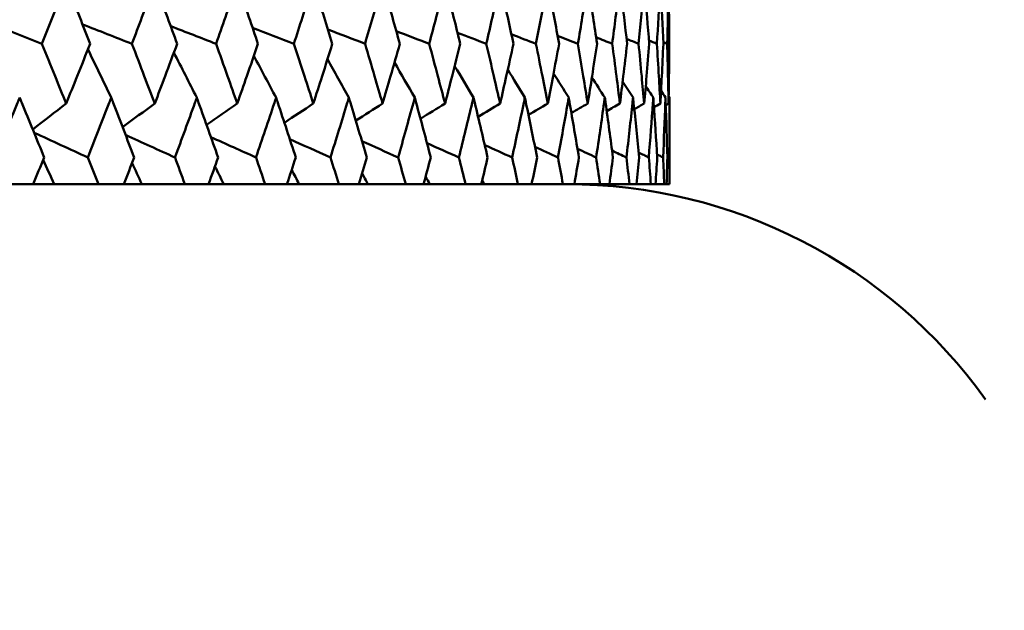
# Model space of a CAD drawing. Header units: millimetres. Extents: x 113 to 2969, y 62 to 2427.
# Tile 35 of 256: x 462 to 472, y 282 to 288. Entities that reach past the tile are written whole.
import ezdxf

# ---------------------------------------------------------------- set-up
doc = ezdxf.new("R2010")
doc.units = ezdxf.units.MM
doc.header["$LTSCALE"] = 12
doc.layers.add('Widoczne (ISO)', color=7, linetype='Continuous', lineweight=50)

msp = doc.modelspace()

# ---------------------------------------------------------------- linework, layer by layer
at = {"layer": 'Widoczne (ISO)'}
for p, q in [((468.6943, 286.3264), (468.6943, 287.1667)), ((462.2532, 286.3264), (462.5161, 286.3264)), ((462.7187, 286.3264), (462.5161, 286.3264)), ((463.1496, 286.3264), (462.7187, 286.3264)), ((463.1496, 286.3264), (463.3965, 286.3264)), ((463.5716, 286.3264), (463.3965, 286.3264)), ((463.989, 286.3264), (463.5716, 286.3264)), ((463.989, 286.3264), (464.2189, 286.3264)), ((464.3658, 286.3264), (464.2189, 286.3264)), ((464.768, 286.3264), (464.3658, 286.3264)), ((464.768, 286.3264), (464.98, 286.3264)), ((465.0982, 286.3264), (464.98, 286.3264)), ((465.4836, 286.3264), (465.0982, 286.3264)), ((465.4836, 286.3264), (465.6768, 286.3264)), ((465.7658, 286.3264), (465.6768, 286.3264)), ((466.1329, 286.3264), (465.7658, 286.3264)), ((466.1329, 286.3264), (466.3066, 286.3264)), ((466.366, 286.3264), (466.3066, 286.3264)), ((466.7133, 286.3264), (466.366, 286.3264)), ((466.7133, 286.3264), (466.8669, 286.3264)), ((466.8965, 286.3264), (466.8669, 286.3264)), ((467.2227, 286.3264), (466.8965, 286.3264)), ((467.2227, 286.3264), (467.3555, 286.3264)), ((467.6589, 286.3264), (467.3555, 286.3264)), ((467.6589, 286.3264), (467.7704, 286.3264)), ((468.0203, 286.3264), (467.7704, 286.3264)), ((468.0203, 286.3264), (468.11, 286.3264)), ((468.3055, 286.3264), (468.11, 286.3264)), ((468.3055, 286.3264), (468.373, 286.3264)), ((468.5132, 286.3264), (468.373, 286.3264)), ((468.5132, 286.3264), (468.5584, 286.3264)), ((468.6427, 286.3264), (468.5584, 286.3264)), ((468.6427, 286.3264), (468.6654, 286.3264)), ((468.6935, 286.3264), (468.6654, 286.3264)), ((468.6935, 286.3264), (468.6943, 286.3264))]:
    msp.add_line(p, q, dxfattribs=at)
msp.add_circle((448.6943, 326.3264), 50, dxfattribs=at)
msp.add_arc((467.6943, 281.3264), 5, 35.54395, 90, dxfattribs=at)
for points, knots in [([(462.8364, 288.2777), (462.8268, 288.2535), (462.8171, 288.2293), (462.7387, 288.0335), (462.6694, 287.8619), (462.5997, 287.6903)], [0.0806421, 0.0806421, 0.0806421, 0.0806421, 0.08897282, 0.08897282, 0.14811965, 0.14811965, 0.14811965, 0.14811965]), ([(463.0693, 287.6903), (463.0019, 287.8618), (462.9339, 288.0333), (462.8558, 288.2291), (462.8461, 288.2534), (462.8364, 288.2777)], [0.02983351, 0.02983351, 0.02983351, 0.02983351, 0.0889495, 0.0889495, 0.09731113, 0.09731113, 0.09731113, 0.09731113]), ([(463.6965, 288.2777), (463.6875, 288.2535), (463.6784, 288.2293), (463.6051, 288.0335), (463.5402, 287.8619), (463.4748, 287.6903)], [0.0806421, 0.0806421, 0.0806421, 0.0806421, 0.08897282, 0.08897282, 0.14811965, 0.14811965, 0.14811965, 0.14811965]), ([(463.9141, 287.6903), (463.8512, 287.8618), (463.7877, 288.0333), (463.7147, 288.2291), (463.7056, 288.2534), (463.6965, 288.2777)], [0.02983351, 0.02983351, 0.02983351, 0.02983351, 0.0889495, 0.0889495, 0.09731113, 0.09731113, 0.09731113, 0.09731113]), ([(464.4974, 288.2777), (464.489, 288.2535), (464.4806, 288.2293), (464.4126, 288.0335), (464.3524, 287.8619), (464.2917, 287.6903)], [0.0806421, 0.0806421, 0.0806421, 0.0806421, 0.08897282, 0.08897282, 0.14811965, 0.14811965, 0.14811965, 0.14811965]), ([(464.6988, 287.6903), (464.6406, 287.8618), (464.5819, 288.0333), (464.5142, 288.2291), (464.5058, 288.2534), (464.4974, 288.2777)], [0.02983351, 0.02983351, 0.02983351, 0.02983351, 0.0889495, 0.0889495, 0.09731113, 0.09731113, 0.09731113, 0.09731113]), ([(465.2359, 288.2777), (465.2282, 288.2535), (465.2205, 288.2293), (465.1581, 288.0335), (465.1028, 287.8619), (465.047, 287.6903)], [0.0806421, 0.0806421, 0.0806421, 0.0806421, 0.08897282, 0.08897282, 0.14811965, 0.14811965, 0.14811965, 0.14811965]), ([(465.4203, 287.6903), (465.3671, 287.8618), (465.3134, 288.0333), (465.2513, 288.2291), (465.2436, 288.2534), (465.2359, 288.2777)], [0.02983351, 0.02983351, 0.02983351, 0.02983351, 0.0889495, 0.0889495, 0.09731113, 0.09731113, 0.09731113, 0.09731113]), ([(465.9091, 288.2777), (465.9022, 288.2535), (465.8952, 288.2293), (465.8387, 288.0335), (465.7885, 287.8619), (465.7377, 287.6903)], [0.0806421, 0.0806421, 0.0806421, 0.0806421, 0.08897282, 0.08897282, 0.14811965, 0.14811965, 0.14811965, 0.14811965]), ([(466.0758, 287.6903), (466.0279, 287.8618), (465.9793, 288.0333), (465.9231, 288.2291), (465.9161, 288.2534), (465.9091, 288.2777)], [0.02983351, 0.02983351, 0.02983351, 0.02983351, 0.0889495, 0.0889495, 0.09731113, 0.09731113, 0.09731113, 0.09731113]), ([(466.5144, 288.2777), (466.5082, 288.2535), (466.502, 288.2293), (466.4516, 288.0335), (466.4067, 287.8619), (466.3612, 287.6903)], [0.0806421, 0.0806421, 0.0806421, 0.0806421, 0.08897282, 0.08897282, 0.14811965, 0.14811965, 0.14811965, 0.14811965]), ([(466.6628, 287.6903), (466.6202, 287.8618), (466.5769, 288.0333), (466.5269, 288.2291), (466.5207, 288.2534), (466.5144, 288.2777)], [0.02983351, 0.02983351, 0.02983351, 0.02983351, 0.0889495, 0.0889495, 0.09731113, 0.09731113, 0.09731113, 0.09731113]), ([(467.0494, 288.2777), (467.044, 288.2535), (467.0385, 288.2293), (466.9944, 288.0335), (466.955, 287.8619), (466.915, 287.6903)], [0.0806421, 0.0806421, 0.0806421, 0.0806421, 0.08897282, 0.08897282, 0.14811965, 0.14811965, 0.14811965, 0.14811965]), ([(467.1788, 287.6903), (467.1417, 287.8618), (467.104, 288.0333), (467.0603, 288.2291), (467.0548, 288.2534), (467.0494, 288.2777)], [0.02983351, 0.02983351, 0.02983351, 0.02983351, 0.0889495, 0.0889495, 0.09731113, 0.09731113, 0.09731113, 0.09731113]), ([(467.5119, 288.2777), (467.5073, 288.2535), (467.5027, 288.2293), (467.4649, 288.0335), (467.4312, 287.8619), (467.3968, 287.6903)], [0.0806421, 0.0806421, 0.0806421, 0.0806421, 0.08897282, 0.08897282, 0.14811965, 0.14811965, 0.14811965, 0.14811965]), ([(467.6218, 287.6903), (467.5905, 287.8618), (467.5585, 288.0333), (467.5212, 288.2291), (467.5166, 288.2534), (467.5119, 288.2777)], [0.02983351, 0.02983351, 0.02983351, 0.02983351, 0.0889495, 0.0889495, 0.09731113, 0.09731113, 0.09731113, 0.09731113]), ([(467.9002, 288.2777), (467.8964, 288.2535), (467.8925, 288.2293), (467.8614, 288.0335), (467.8335, 287.8619), (467.8049, 287.6903)], [0.0806421, 0.0806421, 0.0806421, 0.0806421, 0.08897282, 0.08897282, 0.14811965, 0.14811965, 0.14811965, 0.14811965]), ([(467.9902, 287.6903), (467.9647, 287.8618), (467.9385, 288.0333), (467.9078, 288.2291), (467.904, 288.2534), (467.9002, 288.2777)], [0.02983351, 0.02983351, 0.02983351, 0.02983351, 0.0889495, 0.0889495, 0.09731113, 0.09731113, 0.09731113, 0.09731113]), ([(468.2126, 288.2777), (468.2097, 288.2535), (468.2067, 288.2293), (468.1823, 288.0335), (468.1602, 287.8619), (468.1375, 287.6903)], [0.0806421, 0.0806421, 0.0806421, 0.0806421, 0.08897282, 0.08897282, 0.14811965, 0.14811965, 0.14811965, 0.14811965]), ([(468.2824, 287.6903), (468.2628, 287.8618), (468.2425, 288.0333), (468.2186, 288.2291), (468.2156, 288.2534), (468.2126, 288.2777)], [0.02983351, 0.02983351, 0.02983351, 0.02983351, 0.0889495, 0.0889495, 0.09731113, 0.09731113, 0.09731113, 0.09731113]), ([(468.4481, 288.2777), (468.4459, 288.2535), (468.4438, 288.2293), (468.4262, 288.0335), (468.4102, 287.8619), (468.3934, 287.6903)], [0.0806421, 0.0806421, 0.0806421, 0.0806421, 0.08897282, 0.08897282, 0.14811965, 0.14811965, 0.14811965, 0.14811965]), ([(468.4973, 287.6903), (468.4837, 287.8618), (468.4694, 288.0333), (468.4524, 288.2291), (468.4502, 288.2534), (468.4481, 288.2777)], [0.02983351, 0.02983351, 0.02983351, 0.02983351, 0.0889495, 0.0889495, 0.09731113, 0.09731113, 0.09731113, 0.09731113]), ([(468.6055, 288.2777), (468.6043, 288.2535), (468.603, 288.2293), (468.5923, 288.0335), (468.5823, 287.8619), (468.5715, 287.6903)], [0.0806421, 0.0806421, 0.0806421, 0.0806421, 0.08897282, 0.08897282, 0.14811965, 0.14811965, 0.14811965, 0.14811965]), ([(468.6341, 287.6903), (468.6265, 287.8618), (468.6183, 288.0333), (468.6081, 288.2291), (468.6068, 288.2534), (468.6055, 288.2777)], [0.02983351, 0.02983351, 0.02983351, 0.02983351, 0.0889495, 0.0889495, 0.09731113, 0.09731113, 0.09731113, 0.09731113]), ([(468.6844, 288.2777), (468.684, 288.2535), (468.6836, 288.2293), (468.6799, 288.0335), (468.6759, 287.8619), (468.6713, 287.6903)], [0.0806421, 0.0806421, 0.0806421, 0.0806421, 0.08897282, 0.08897282, 0.14811965, 0.14811965, 0.14811965, 0.14811965]), ([(468.6921, 287.6903), (468.6907, 287.8618), (468.6885, 288.0333), (468.6853, 288.2291), (468.6849, 288.2534), (468.6844, 288.2777)], [0.02983351, 0.02983351, 0.02983351, 0.02983351, 0.0889495, 0.0889495, 0.09731113, 0.09731113, 0.09731113, 0.09731113]), ([(462.5997, 287.6903), (462.6427, 287.5854), (462.6855, 287.4806), (462.7644, 287.2868), (462.8005, 287.1979), (462.8364, 287.109)], [0.02528165, 0.02528165, 0.02528165, 0.02528165, 0.06150593, 0.06150593, 0.09223152, 0.09223152, 0.09223152, 0.09223152]), ([(462.8364, 287.109), (462.8724, 287.1979), (462.9082, 287.2868), (462.9859, 287.4805), (463.0277, 287.5854), (463.0693, 287.6903)], [0.03078053, 0.03078053, 0.03078053, 0.03078053, 0.06149921, 0.06149921, 0.09773041, 0.09773041, 0.09773041, 0.09773041]), ([(463.4748, 287.6903), (463.5152, 287.5854), (463.5553, 287.4806), (463.6292, 287.2868), (463.6629, 287.1979), (463.6965, 287.109)], [0.02528165, 0.02528165, 0.02528165, 0.02528165, 0.06150593, 0.06150593, 0.09223152, 0.09223152, 0.09223152, 0.09223152]), ([(463.6965, 287.109), (463.7301, 287.1979), (463.7636, 287.2868), (463.8362, 287.4805), (463.8752, 287.5854), (463.9141, 287.6903)], [0.03078053, 0.03078053, 0.03078053, 0.03078053, 0.06149921, 0.06149921, 0.09773041, 0.09773041, 0.09773041, 0.09773041]), ([(464.2917, 287.6903), (464.3291, 287.5854), (464.3664, 287.4806), (464.4349, 287.2868), (464.4663, 287.1979), (464.4974, 287.109)], [0.02528165, 0.02528165, 0.02528165, 0.02528165, 0.06150593, 0.06150593, 0.09223152, 0.09223152, 0.09223152, 0.09223152]), ([(464.4974, 287.109), (464.5286, 287.1979), (464.5596, 287.2868), (464.6267, 287.4805), (464.6629, 287.5854), (464.6988, 287.6903)], [0.03078053, 0.03078053, 0.03078053, 0.03078053, 0.06149921, 0.06149921, 0.09773041, 0.09773041, 0.09773041, 0.09773041]), ([(465.047, 287.6903), (465.0814, 287.5854), (465.1157, 287.4806), (465.1786, 287.2868), (465.2073, 287.1979), (465.2359, 287.109)], [0.02528165, 0.02528165, 0.02528165, 0.02528165, 0.06150593, 0.06150593, 0.09223152, 0.09223152, 0.09223152, 0.09223152]), ([(465.2359, 287.109), (465.2645, 287.1979), (465.2929, 287.2868), (465.3544, 287.4805), (465.3875, 287.5854), (465.4203, 287.6903)], [0.03078053, 0.03078053, 0.03078053, 0.03078053, 0.06149921, 0.06149921, 0.09773041, 0.09773041, 0.09773041, 0.09773041]), ([(465.7377, 287.6903), (465.769, 287.5854), (465.8002, 287.4806), (465.8572, 287.2868), (465.8833, 287.1979), (465.9091, 287.109)], [0.02528165, 0.02528165, 0.02528165, 0.02528165, 0.06150593, 0.06150593, 0.09223152, 0.09223152, 0.09223152, 0.09223152]), ([(465.9091, 287.109), (465.935, 287.1979), (465.9607, 287.2868), (466.0164, 287.4805), (466.0462, 287.5854), (466.0758, 287.6903)], [0.03078053, 0.03078053, 0.03078053, 0.03078053, 0.06149921, 0.06149921, 0.09773041, 0.09773041, 0.09773041, 0.09773041]), ([(466.3612, 287.6903), (466.3893, 287.5854), (466.4171, 287.4806), (466.4681, 287.2868), (466.4914, 287.1979), (466.5144, 287.109)], [0.02528165, 0.02528165, 0.02528165, 0.02528165, 0.06150593, 0.06150593, 0.09223152, 0.09223152, 0.09223152, 0.09223152]), ([(466.5144, 287.109), (466.5375, 287.1979), (466.5604, 287.2868), (466.6099, 287.4805), (466.6365, 287.5854), (466.6628, 287.6903)], [0.03078053, 0.03078053, 0.03078053, 0.03078053, 0.06149921, 0.06149921, 0.09773041, 0.09773041, 0.09773041, 0.09773041]), ([(466.915, 287.6903), (466.9397, 287.5854), (466.9641, 287.4806), (467.0088, 287.2868), (467.0292, 287.1979), (467.0494, 287.109)], [0.02528165, 0.02528165, 0.02528165, 0.02528165, 0.06150593, 0.06150593, 0.09223152, 0.09223152, 0.09223152, 0.09223152]), ([(467.0494, 287.109), (467.0696, 287.1979), (467.0896, 287.2868), (467.1328, 287.4805), (467.1559, 287.5854), (467.1788, 287.6903)], [0.03078053, 0.03078053, 0.03078053, 0.03078053, 0.06149921, 0.06149921, 0.09773041, 0.09773041, 0.09773041, 0.09773041]), ([(467.3968, 287.6903), (467.418, 287.5854), (467.439, 287.4806), (467.4773, 287.2868), (467.4947, 287.1979), (467.5119, 287.109)], [0.02528165, 0.02528165, 0.02528165, 0.02528165, 0.06150593, 0.06150593, 0.09223152, 0.09223152, 0.09223152, 0.09223152]), ([(467.5119, 287.109), (467.5291, 287.1979), (467.5462, 287.2868), (467.5829, 287.4805), (467.6025, 287.5854), (467.6218, 287.6903)], [0.03078053, 0.03078053, 0.03078053, 0.03078053, 0.06149921, 0.06149921, 0.09773041, 0.09773041, 0.09773041, 0.09773041]), ([(467.8049, 287.6903), (467.8225, 287.5854), (467.8399, 287.4806), (467.8716, 287.2868), (467.886, 287.1979), (467.9002, 287.109)], [0.02528165, 0.02528165, 0.02528165, 0.02528165, 0.06150593, 0.06150593, 0.09223152, 0.09223152, 0.09223152, 0.09223152]), ([(467.9002, 287.109), (467.9144, 287.1979), (467.9284, 287.2868), (467.9584, 287.4805), (467.9744, 287.5854), (467.9902, 287.6903)], [0.03078053, 0.03078053, 0.03078053, 0.03078053, 0.06149921, 0.06149921, 0.09773041, 0.09773041, 0.09773041, 0.09773041]), ([(468.1375, 287.6903), (468.1515, 287.5854), (468.1653, 287.4806), (468.1903, 287.2868), (468.2016, 287.1979), (468.2126, 287.109)], [0.02528165, 0.02528165, 0.02528165, 0.02528165, 0.06150593, 0.06150593, 0.09223152, 0.09223152, 0.09223152, 0.09223152]), ([(468.2126, 287.109), (468.2237, 287.1979), (468.2346, 287.2868), (468.258, 287.4805), (468.2703, 287.5854), (468.2824, 287.6903)], [0.03078053, 0.03078053, 0.03078053, 0.03078053, 0.06149921, 0.06149921, 0.09773041, 0.09773041, 0.09773041, 0.09773041]), ([(468.3934, 287.6903), (468.4037, 287.5854), (468.4138, 287.4806), (468.432, 287.2868), (468.4401, 287.1979), (468.4481, 287.109)], [0.02528165, 0.02528165, 0.02528165, 0.02528165, 0.06150593, 0.06150593, 0.09223152, 0.09223152, 0.09223152, 0.09223152]), ([(468.4481, 287.109), (468.456, 287.1979), (468.4638, 287.2868), (468.4803, 287.4805), (468.4889, 287.5854), (468.4973, 287.6903)], [0.03078053, 0.03078053, 0.03078053, 0.03078053, 0.06149921, 0.06149921, 0.09773041, 0.09773041, 0.09773041, 0.09773041]), ([(468.5715, 287.6903), (468.5782, 287.5854), (468.5845, 287.4806), (468.5958, 287.2868), (468.6008, 287.1979), (468.6055, 287.109)], [0.02528165, 0.02528165, 0.02528165, 0.02528165, 0.06150593, 0.06150593, 0.09223152, 0.09223152, 0.09223152, 0.09223152]), ([(468.6055, 287.109), (468.6103, 287.1979), (468.6149, 287.2868), (468.6245, 287.4805), (468.6294, 287.5854), (468.6341, 287.6903)], [0.03078053, 0.03078053, 0.03078053, 0.03078053, 0.06149921, 0.06149921, 0.09773041, 0.09773041, 0.09773041, 0.09773041]), ([(468.6713, 287.6903), (468.6741, 287.5854), (468.6767, 287.4806), (468.6811, 287.2868), (468.6828, 287.1979), (468.6844, 287.109)], [0.02528165, 0.02528165, 0.02528165, 0.02528165, 0.06150593, 0.06150593, 0.09223152, 0.09223152, 0.09223152, 0.09223152]), ([(468.6844, 287.109), (468.686, 287.1979), (468.6874, 287.2868), (468.6901, 287.4805), (468.6912, 287.5854), (468.6921, 287.6903)], [0.03078053, 0.03078053, 0.03078053, 0.03078053, 0.06149921, 0.06149921, 0.09773041, 0.09773041, 0.09773041, 0.09773041]), ([(462.3853, 287.1667), (462.3786, 287.1504), (462.3719, 287.1342), (462.2919, 286.9405), (462.218, 286.7631), (462.1437, 286.5856)], [0.0853813, 0.0853813, 0.0853813, 0.0853813, 0.09097809, 0.09097809, 0.15214536, 0.15214536, 0.15214536, 0.15214536]), ([(462.6231, 286.5856), (462.5511, 286.7629), (462.4785, 286.9403), (462.3987, 287.134), (462.392, 287.1503), (462.3853, 287.1667)], [0.0297954, 0.0297954, 0.0297954, 0.0297954, 0.09092493, 0.09092493, 0.09655955, 0.09655955, 0.09655955, 0.09655955]), ([(463.2737, 287.1667), (463.2674, 287.1504), (463.2611, 287.1342), (463.186, 286.9405), (463.1166, 286.7631), (463.0466, 286.5856)], [0.0853813, 0.0853813, 0.0853813, 0.0853813, 0.09097809, 0.09097809, 0.15214536, 0.15214536, 0.15214536, 0.15214536]), ([(463.4968, 286.5856), (463.4293, 286.7629), (463.3613, 286.9403), (463.2863, 287.134), (463.28, 287.1503), (463.2737, 287.1667)], [0.0297954, 0.0297954, 0.0297954, 0.0297954, 0.09092493, 0.09092493, 0.09655955, 0.09655955, 0.09655955, 0.09655955]), ([(464.1046, 287.1667), (464.0987, 287.1504), (464.0929, 287.1342), (464.0229, 286.9405), (463.9582, 286.7631), (463.8929, 286.5856)], [0.0853813, 0.0853813, 0.0853813, 0.0853813, 0.09097809, 0.09097809, 0.15214536, 0.15214536, 0.15214536, 0.15214536]), ([(464.3121, 286.5856), (464.2494, 286.7629), (464.1861, 286.9403), (464.1164, 287.134), (464.1105, 287.1503), (464.1046, 287.1667)], [0.0297954, 0.0297954, 0.0297954, 0.0297954, 0.09092493, 0.09092493, 0.09655955, 0.09655955, 0.09655955, 0.09655955]), ([(464.8746, 287.1667), (464.8692, 287.1504), (464.8638, 287.1342), (464.7993, 286.9405), (464.7395, 286.7631), (464.6792, 286.5856)], [0.0853813, 0.0853813, 0.0853813, 0.0853813, 0.09097809, 0.09097809, 0.15214536, 0.15214536, 0.15214536, 0.15214536]), ([(465.0658, 286.5856), (465.0081, 286.7629), (464.9498, 286.9403), (464.8855, 287.134), (464.8801, 287.1503), (464.8746, 287.1667)], [0.0297954, 0.0297954, 0.0297954, 0.0297954, 0.09092493, 0.09092493, 0.09655955, 0.09655955, 0.09655955, 0.09655955]), ([(465.5809, 287.1667), (465.5759, 287.1504), (465.571, 287.1342), (465.5122, 286.9405), (465.4576, 286.7631), (465.4024, 286.5856)], [0.0853813, 0.0853813, 0.0853813, 0.0853813, 0.09097809, 0.09097809, 0.15214536, 0.15214536, 0.15214536, 0.15214536]), ([(465.7548, 286.5856), (465.7024, 286.7629), (465.6494, 286.9403), (465.5908, 287.134), (465.5858, 287.1503), (465.5809, 287.1667)], [0.0297954, 0.0297954, 0.0297954, 0.0297954, 0.09092493, 0.09092493, 0.09655955, 0.09655955, 0.09655955, 0.09655955]), ([(466.2204, 287.1667), (466.216, 287.1504), (466.2116, 287.1342), (466.1587, 286.9405), (466.1095, 286.7631), (466.0597, 286.5856)], [0.0853813, 0.0853813, 0.0853813, 0.0853813, 0.09097809, 0.09097809, 0.15214536, 0.15214536, 0.15214536, 0.15214536]), ([(466.3765, 286.5856), (466.3296, 286.7629), (466.282, 286.9403), (466.2293, 287.134), (466.2249, 287.1503), (466.2204, 287.1667)], [0.0297954, 0.0297954, 0.0297954, 0.0297954, 0.09092493, 0.09092493, 0.09655955, 0.09655955, 0.09655955, 0.09655955]), ([(466.7909, 287.1667), (466.7869, 287.1504), (466.783, 287.1342), (466.7362, 286.9405), (466.6927, 286.7631), (466.6484, 286.5856)], [0.0853813, 0.0853813, 0.0853813, 0.0853813, 0.09097809, 0.09097809, 0.15214536, 0.15214536, 0.15214536, 0.15214536]), ([(466.9284, 286.5856), (466.8872, 286.7629), (466.8452, 286.9403), (466.7987, 287.134), (466.7948, 287.1503), (466.7909, 287.1667)], [0.0297954, 0.0297954, 0.0297954, 0.0297954, 0.09092493, 0.09092493, 0.09655955, 0.09655955, 0.09655955, 0.09655955]), ([(467.2898, 287.1667), (467.2865, 287.1504), (467.2831, 287.1342), (467.2426, 286.9405), (467.2048, 286.7631), (467.1663, 286.5856)], [0.0853813, 0.0853813, 0.0853813, 0.0853813, 0.09097809, 0.09097809, 0.15214536, 0.15214536, 0.15214536, 0.15214536]), ([(467.4084, 286.5856), (467.373, 286.7629), (467.3368, 286.9403), (467.2966, 287.134), (467.2932, 287.1503), (467.2898, 287.1667)], [0.0297954, 0.0297954, 0.0297954, 0.0297954, 0.09092493, 0.09092493, 0.09655955, 0.09655955, 0.09655955, 0.09655955]), ([(467.7154, 287.1667), (467.7126, 287.1504), (467.7098, 287.1342), (467.6757, 286.9405), (467.6439, 286.7631), (467.6113, 286.5856)], [0.0853813, 0.0853813, 0.0853813, 0.0853813, 0.09097809, 0.09097809, 0.15214536, 0.15214536, 0.15214536, 0.15214536]), ([(467.8145, 286.5856), (467.785, 286.7629), (467.7549, 286.9403), (467.7211, 287.134), (467.7183, 287.1503), (467.7154, 287.1667)], [0.0297954, 0.0297954, 0.0297954, 0.0297954, 0.09092493, 0.09092493, 0.09655955, 0.09655955, 0.09655955, 0.09655955]), ([(468.066, 287.1667), (468.0637, 287.1504), (468.0614, 287.1342), (468.034, 286.9405), (468.0082, 286.7631), (467.9816, 286.5856)], [0.0853813, 0.0853813, 0.0853813, 0.0853813, 0.09097809, 0.09097809, 0.15214536, 0.15214536, 0.15214536, 0.15214536]), ([(468.1451, 286.5856), (468.1218, 286.7629), (468.0977, 286.9403), (468.0706, 287.134), (468.0683, 287.1503), (468.066, 287.1667)], [0.0297954, 0.0297954, 0.0297954, 0.0297954, 0.09092493, 0.09092493, 0.09655955, 0.09655955, 0.09655955, 0.09655955]), ([(468.3401, 287.1667), (468.3383, 287.1504), (468.3366, 287.1342), (468.3159, 286.9405), (468.2962, 286.7631), (468.2758, 286.5856)], [0.0853813, 0.0853813, 0.0853813, 0.0853813, 0.09097809, 0.09097809, 0.15214536, 0.15214536, 0.15214536, 0.15214536]), ([(468.399, 286.5856), (468.3818, 286.7629), (468.3639, 286.9403), (468.3435, 287.134), (468.3418, 287.1503), (468.3401, 287.1667)], [0.0297954, 0.0297954, 0.0297954, 0.0297954, 0.09092493, 0.09092493, 0.09655955, 0.09655955, 0.09655955, 0.09655955]), ([(468.5366, 287.1667), (468.5355, 287.1504), (468.5343, 287.1342), (468.5204, 286.9405), (468.5069, 286.7631), (468.4927, 286.5856)], [0.0853813, 0.0853813, 0.0853813, 0.0853813, 0.09097809, 0.09097809, 0.15214536, 0.15214536, 0.15214536, 0.15214536]), ([(468.5751, 286.5856), (468.5642, 286.7629), (468.5525, 286.9403), (468.5389, 287.134), (468.5378, 287.1503), (468.5366, 287.1667)], [0.0297954, 0.0297954, 0.0297954, 0.0297954, 0.09092493, 0.09092493, 0.09655955, 0.09655955, 0.09655955, 0.09655955]), ([(468.6548, 287.1667), (468.6543, 287.1504), (468.6537, 287.1342), (468.6467, 286.9405), (468.6395, 286.7631), (468.6315, 286.5856)], [0.0853813, 0.0853813, 0.0853813, 0.0853813, 0.09097809, 0.09097809, 0.15214536, 0.15214536, 0.15214536, 0.15214536]), ([(468.6728, 286.5856), (468.6681, 286.7629), (468.6627, 286.9403), (468.656, 287.134), (468.6554, 287.1503), (468.6548, 287.1667)], [0.0297954, 0.0297954, 0.0297954, 0.0297954, 0.09092493, 0.09092493, 0.09655955, 0.09655955, 0.09655955, 0.09655955]), ([(468.6943, 287.1667), (468.6943, 287.1504), (468.6943, 287.1342), (468.6942, 286.9405), (468.6933, 286.7631), (468.6916, 286.5856)], [0.0853813, 0.0853813, 0.0853813, 0.0853813, 0.09097809, 0.09097809, 0.15214536, 0.15214536, 0.15214536, 0.15214536]), ([(462.5161, 286.3264), (462.5517, 286.4122), (462.5872, 286.4981), (462.6227, 286.5846), (462.6229, 286.5851), (462.6231, 286.5856)], [0, 0, 0, 0, 0.02969567, 0.02969567, 0.02988021, 0.02988021, 0.02988021, 0.02988021]), ([(463.0466, 286.5856), (463.0468, 286.5851), (463.047, 286.5846), (463.0815, 286.4981), (463.1156, 286.4122), (463.1496, 286.3264)], [0.02951568, 0.02951568, 0.02951568, 0.02951568, 0.02969929, 0.02969929, 0.05939589, 0.05939589, 0.05939589, 0.05939589]), ([(463.3965, 286.3264), (463.4299, 286.4122), (463.4631, 286.4981), (463.4964, 286.5846), (463.4966, 286.5851), (463.4968, 286.5856)], [0, 0, 0, 0, 0.02969567, 0.02969567, 0.02988021, 0.02988021, 0.02988021, 0.02988021]), ([(463.8929, 286.5856), (463.8931, 286.5851), (463.8933, 286.5846), (463.9254, 286.4981), (463.9573, 286.4122), (463.989, 286.3264)], [0.02951568, 0.02951568, 0.02951568, 0.02951568, 0.02969929, 0.02969929, 0.05939589, 0.05939589, 0.05939589, 0.05939589]), ([(464.2189, 286.3264), (464.2499, 286.4122), (464.2808, 286.4981), (464.3117, 286.5846), (464.3119, 286.5851), (464.3121, 286.5856)], [0, 0, 0, 0, 0.02969567, 0.02969567, 0.02988021, 0.02988021, 0.02988021, 0.02988021]), ([(464.6792, 286.5856), (464.6794, 286.5851), (464.6795, 286.5846), (464.7093, 286.4981), (464.7387, 286.4122), (464.768, 286.3264)], [0.02951568, 0.02951568, 0.02951568, 0.02951568, 0.02969929, 0.02969929, 0.05939589, 0.05939589, 0.05939589, 0.05939589]), ([(464.98, 286.3264), (465.0086, 286.4122), (465.037, 286.4981), (465.0654, 286.5846), (465.0656, 286.5851), (465.0658, 286.5856)], [0, 0, 0, 0, 0.02969567, 0.02969567, 0.02988021, 0.02988021, 0.02988021, 0.02988021]), ([(465.4024, 286.5856), (465.4025, 286.5851), (465.4027, 286.5846), (465.4299, 286.4981), (465.4568, 286.4122), (465.4836, 286.3264)], [0.02951568, 0.02951568, 0.02951568, 0.02951568, 0.02969929, 0.02969929, 0.05939589, 0.05939589, 0.05939589, 0.05939589]), ([(465.6768, 286.3264), (465.7028, 286.4122), (465.7286, 286.4981), (465.7545, 286.5846), (465.7546, 286.5851), (465.7548, 286.5856)], [0, 0, 0, 0, 0.02969567, 0.02969567, 0.02988021, 0.02988021, 0.02988021, 0.02988021]), ([(466.0597, 286.5856), (466.0598, 286.5851), (466.06, 286.5846), (466.0845, 286.4981), (466.1088, 286.4122), (466.1329, 286.3264)], [0.02951568, 0.02951568, 0.02951568, 0.02951568, 0.02969929, 0.02969929, 0.05939589, 0.05939589, 0.05939589, 0.05939589]), ([(466.3066, 286.3264), (466.3299, 286.4122), (466.3531, 286.4981), (466.3762, 286.5846), (466.3764, 286.5851), (466.3765, 286.5856)], [0, 0, 0, 0, 0.02969567, 0.02969567, 0.02988021, 0.02988021, 0.02988021, 0.02988021]), ([(466.6484, 286.5856), (466.6485, 286.5851), (466.6487, 286.5846), (466.6705, 286.4981), (466.692, 286.4122), (466.7133, 286.3264)], [0.02951568, 0.02951568, 0.02951568, 0.02951568, 0.02969929, 0.02969929, 0.05939589, 0.05939589, 0.05939589, 0.05939589]), ([(466.8669, 286.3264), (466.8874, 286.4122), (466.9078, 286.4981), (466.9282, 286.5846), (466.9283, 286.5851), (466.9284, 286.5856)], [0, 0, 0, 0, 0.02969567, 0.02969567, 0.02988021, 0.02988021, 0.02988021, 0.02988021]), ([(467.1663, 286.5856), (467.1664, 286.5851), (467.1665, 286.5846), (467.1855, 286.4981), (467.2042, 286.4122), (467.2227, 286.3264)], [0.02951568, 0.02951568, 0.02951568, 0.02951568, 0.02969929, 0.02969929, 0.05939589, 0.05939589, 0.05939589, 0.05939589]), ([(467.3555, 286.3264), (467.3732, 286.4122), (467.3907, 286.4981), (467.4082, 286.5846), (467.4083, 286.5851), (467.4084, 286.5856)], [0, 0, 0, 0, 0.02969567, 0.02969567, 0.02988021, 0.02988021, 0.02988021, 0.02988021]), ([(467.6113, 286.5856), (467.6113, 286.5851), (467.6114, 286.5846), (467.6275, 286.4981), (467.6433, 286.4122), (467.6589, 286.3264)], [0.02951568, 0.02951568, 0.02951568, 0.02951568, 0.02969929, 0.02969929, 0.05939589, 0.05939589, 0.05939589, 0.05939589]), ([(467.7704, 286.3264), (467.7852, 286.4122), (467.7998, 286.4981), (467.8143, 286.5846), (467.8144, 286.5851), (467.8145, 286.5856)], [0, 0, 0, 0, 0.02969567, 0.02969567, 0.02988021, 0.02988021, 0.02988021, 0.02988021]), ([(467.9816, 286.5856), (467.9817, 286.5851), (467.9817, 286.5846), (467.9948, 286.4981), (468.0077, 286.4122), (468.0203, 286.3264)], [0.02951568, 0.02951568, 0.02951568, 0.02951568, 0.02969929, 0.02969929, 0.05939589, 0.05939589, 0.05939589, 0.05939589]), ([(468.11, 286.3264), (468.1218, 286.4122), (468.1335, 286.4981), (468.145, 286.5846), (468.1451, 286.5851), (468.1451, 286.5856)], [0, 0, 0, 0, 0.02969567, 0.02969567, 0.02988021, 0.02988021, 0.02988021, 0.02988021]), ([(468.2758, 286.5856), (468.2758, 286.5851), (468.2759, 286.5846), (468.286, 286.4981), (468.2958, 286.4122), (468.3055, 286.3264)], [0.02951568, 0.02951568, 0.02951568, 0.02951568, 0.02969929, 0.02969929, 0.05939589, 0.05939589, 0.05939589, 0.05939589]), ([(468.373, 286.3264), (468.3818, 286.4122), (468.3904, 286.4981), (468.3989, 286.5846), (468.399, 286.5851), (468.399, 286.5856)], [0, 0, 0, 0, 0.02969567, 0.02969567, 0.02988021, 0.02988021, 0.02988021, 0.02988021]), ([(468.4927, 286.5856), (468.4927, 286.5851), (468.4928, 286.5846), (468.4998, 286.4981), (468.5066, 286.4122), (468.5132, 286.3264)], [0.02951568, 0.02951568, 0.02951568, 0.02951568, 0.02969929, 0.02969929, 0.05939589, 0.05939589, 0.05939589, 0.05939589]), ([(468.5584, 286.3264), (468.5641, 286.4122), (468.5697, 286.4981), (468.5751, 286.5846), (468.5751, 286.5851), (468.5751, 286.5856)], [0, 0, 0, 0, 0.02969567, 0.02969567, 0.02988021, 0.02988021, 0.02988021, 0.02988021]), ([(468.6315, 286.5856), (468.6315, 286.5851), (468.6315, 286.5846), (468.6355, 286.4981), (468.6392, 286.4122), (468.6427, 286.3264)], [0.02951568, 0.02951568, 0.02951568, 0.02951568, 0.02969929, 0.02969929, 0.05939589, 0.05939589, 0.05939589, 0.05939589]), ([(468.6654, 286.3264), (468.668, 286.4122), (468.6705, 286.4981), (468.6728, 286.5846), (468.6728, 286.5851), (468.6728, 286.5856)], [0, 0, 0, 0, 0.02969567, 0.02969567, 0.02988021, 0.02988021, 0.02988021, 0.02988021]), ([(468.6916, 286.5856), (468.6916, 286.5851), (468.6916, 286.5846), (468.6924, 286.4981), (468.6931, 286.4122), (468.6935, 286.3264)], [0.02951568, 0.02951568, 0.02951568, 0.02951568, 0.02969929, 0.02969929, 0.05939589, 0.05939589, 0.05939589, 0.05939589])]:
    msp.add_open_spline(points, degree=3, knots=knots, dxfattribs=at)
for points in [[(462.0812, 287.897), (462.254, 287.8281), (462.4268, 287.7592), (462.5997, 287.6903)], [(462.9951, 287.8786), (463.155, 287.8159), (463.3149, 287.7531), (463.4748, 287.6903)], [(463.8512, 287.8613), (463.998, 287.8043), (464.1448, 287.7473), (464.2917, 287.6903)], [(464.6463, 287.8447), (464.7798, 287.7932), (464.9134, 287.7418), (465.047, 287.6903)], [(465.3773, 287.8287), (465.4974, 287.7826), (465.6176, 287.7364), (465.7377, 287.6903)], [(466.0413, 287.8132), (466.148, 287.7723), (466.2546, 287.7313), (466.3612, 287.6903)], [(466.6359, 287.798), (466.7289, 287.7621), (466.822, 287.7262), (466.915, 287.6903)], [(467.1587, 287.783), (467.2381, 287.7521), (467.3174, 287.7212), (467.3968, 287.6903)], [(467.6076, 287.7681), (467.6733, 287.7422), (467.7391, 287.7162), (467.8049, 287.6903)], [(467.9808, 287.7531), (468.033, 287.7322), (468.0853, 287.7112), (468.1375, 287.6903)], [(468.2769, 287.738), (468.3158, 287.7221), (468.3546, 287.7062), (468.3934, 287.6903)], [(463.2737, 287.1667), (463.1987, 287.3235), (463.1235, 287.4801), (463.048, 287.6365)], [(468.4947, 287.7226), (468.5203, 287.7118), (468.5459, 287.701), (468.5715, 287.6903)], [(468.6333, 287.7067), (468.646, 287.7012), (468.6586, 287.6958), (468.6713, 287.6903)], [(464.1046, 287.1667), (464.0307, 287.3128), (463.9566, 287.4588), (463.8823, 287.6045)], [(464.8746, 287.1667), (464.8028, 287.3022), (464.7307, 287.4375), (464.6584, 287.5726)], [(465.5809, 287.1667), (465.5119, 287.2914), (465.4426, 287.4159), (465.3732, 287.5403)], [(466.2204, 287.1667), (466.1551, 287.2804), (466.0896, 287.394), (466.0239, 287.5074)], [(466.7909, 287.1667), (466.7301, 287.2691), (466.6692, 287.3715), (466.6081, 287.4737)], [(467.2898, 287.1667), (467.2345, 287.2575), (467.179, 287.3482), (467.1235, 287.4388)], [(467.7154, 287.1667), (467.6664, 287.2453), (467.6173, 287.3239), (467.5681, 287.4024)], [(468.066, 287.1667), (468.0242, 287.2325), (467.9823, 287.2983), (467.9404, 287.3641)], [(468.3401, 287.1667), (468.3064, 287.2189), (468.2727, 287.2711), (468.239, 287.3233)], [(468.5366, 287.1667), (468.5121, 287.2043), (468.4876, 287.2419), (468.4631, 287.2796)], [(468.6548, 287.1667), (468.6406, 287.1885), (468.6263, 287.2102), (468.612, 287.232)], [(468.6943, 287.1667), (468.6914, 287.1711), (468.6886, 287.1754), (468.6857, 287.1798)], [(462.8364, 287.109), (462.7284, 287.0252), (462.6202, 286.9415), (462.5121, 286.8579)], [(463.6965, 287.109), (463.5924, 287.0329), (463.4882, 286.9568), (463.3839, 286.8809)], [(464.4974, 287.109), (464.3981, 287.0401), (464.2988, 286.9713), (464.1994, 286.9025)], [(465.2359, 287.109), (465.1424, 287.047), (465.0488, 286.9851), (464.9553, 286.9232)], [(465.9091, 287.109), (465.8222, 287.0536), (465.7353, 286.9983), (465.6483, 286.9431)], [(466.5144, 287.109), (466.4349, 287.0601), (466.3554, 287.0112), (466.2759, 286.9623)], [(467.0494, 287.109), (466.978, 287.0664), (466.9067, 287.0238), (466.8353, 286.9812)], [(467.5119, 287.109), (467.4494, 287.0726), (467.3869, 287.0362), (467.3244, 286.9998)], [(467.9002, 287.109), (467.8472, 287.0787), (467.7942, 287.0485), (467.7412, 287.0183)], [(468.2126, 287.109), (468.1698, 287.0849), (468.127, 287.0609), (468.0841, 287.0368)], [(468.4481, 287.109), (468.416, 287.0912), (468.3839, 287.0733), (468.3517, 287.0555)], [(468.6055, 287.109), (468.5847, 287.0975), (468.5639, 287.086), (468.5431, 287.0746)], [(468.6844, 287.109), (468.6754, 287.104), (468.6664, 287.0991), (468.6574, 287.0941)], [(462.5251, 286.8262), (462.6989, 286.746), (462.8728, 286.6658), (463.0466, 286.5856)], [(463.4134, 286.8039), (463.5732, 286.7312), (463.7331, 286.6584), (463.8929, 286.5856)], [(464.2421, 286.7829), (464.3878, 286.7172), (464.5335, 286.6514), (464.6792, 286.5856)], [(465.0079, 286.7628), (465.1394, 286.7038), (465.2709, 286.6447), (465.4024, 286.5856)], [(465.708, 286.7435), (465.8252, 286.6909), (465.9424, 286.6383), (466.0597, 286.5856)], [(466.3396, 286.7247), (466.4425, 286.6783), (466.5455, 286.632), (466.6484, 286.5856)], [(466.9002, 286.7063), (466.9889, 286.6661), (467.0776, 286.6258), (467.1663, 286.5856)], [(467.3878, 286.6881), (467.4623, 286.6539), (467.5368, 286.6198), (467.6113, 286.5856)], [(467.8004, 286.67), (467.8608, 286.6419), (467.9212, 286.6137), (467.9816, 286.5856)], [(468.1364, 286.6518), (468.1828, 286.6298), (468.2293, 286.6077), (468.2758, 286.5856)], [(468.3944, 286.6335), (468.4271, 286.6175), (468.4599, 286.6016), (468.4927, 286.5856)], [(468.5733, 286.6147), (468.5927, 286.605), (468.6121, 286.5953), (468.6315, 286.5856)], [(468.6725, 286.5955), (468.6789, 286.5922), (468.6852, 286.5889), (468.6916, 286.5856)], [(462.7187, 286.3264), (462.6839, 286.4056), (462.6491, 286.4848), (462.6142, 286.5639)], [(463.5716, 286.3264), (463.5398, 286.3948), (463.5079, 286.4631), (463.4759, 286.5314)], [(464.3658, 286.3264), (464.3376, 286.3839), (464.3093, 286.4414), (464.281, 286.4989)], [(465.0982, 286.3264), (465.0742, 286.373), (465.0503, 286.4195), (465.0263, 286.4661)], [(465.7658, 286.3264), (465.7468, 286.3618), (465.7279, 286.3973), (465.7089, 286.4327)], [(466.366, 286.3264), (466.3527, 286.3504), (466.3394, 286.3744), (466.3261, 286.3985)], [(466.8965, 286.3264), (466.8896, 286.3386), (466.8826, 286.3508), (466.8757, 286.363)]]:
    msp.add_open_spline(points, degree=3, dxfattribs=at)

doc.saveas('drawing.dxf')
